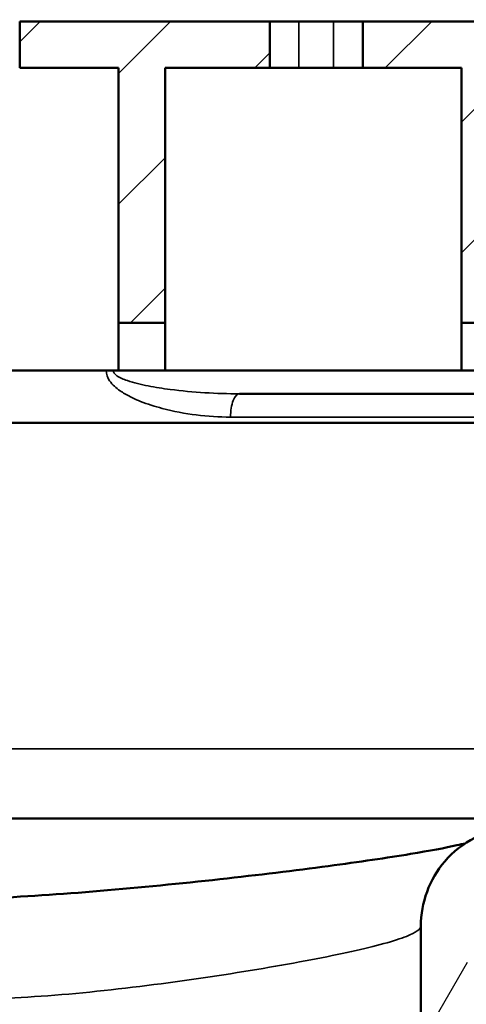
# Model space of a CAD drawing. Header units: millimetres. Extents: x 0 to 2103, y 0 to 1485.
# Tile 62 of 65: x 1682 to 1721, y 1072 to 1157. Entities that reach past the tile are written whole.
import ezdxf

# ---------------------------------------------------------------- set-up
doc = ezdxf.new("R2010")
doc.units = ezdxf.units.MM
doc.header["$LTSCALE"] = 2.5
for name, color, linetype, lineweight in [('AM_0', 7, 'Continuous', 50), ('AM_4', 7, 'Continuous', 35), ('AM_5', 7, 'Continuous', 35), ('AM_8', 7, 'Continuous', 25)]:
    doc.layers.add(name, color=color, linetype=linetype, lineweight=lineweight)
doc.styles.add('7 mm', font='arial.ttf')
doc.dimstyles.new('Schriftgröße 7', dxfattribs={"dimscale": 2.5, "dimtxt": 7, "dimasz": 2.5, "dimexe": 1.5, "dimexo": 1, "dimgap": 0.7000000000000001, "dimtad": 1, "dimrnd": 1e-08, "dimtxsty": '7 mm', "dimcen": 0.09, "dimdle": 10, "dimclrd": 256, "dimclre": 256, "dimclrt": 7, "dimadec": 1, "dimazin": 2, "dimtfac": 0.3571428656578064, "dimtdec": 3, "dimtmove": 0, "dimatfit": 3, "dimfxl": 1, "dimtolj": 1, "dimtzin": 0, "dimlwd": -1, "dimlwe": -1, "dimarcsym": 0})

# ---------------------------------------------------------------- blocks, each defined once
blk = doc.blocks.new('*D72')
at = {"layer": 'AM_5', "transparency": 16777216}
for p, q in [((1473.970534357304, 1126.138028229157), (1473.970534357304, 1192.388028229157)), ((1823.970534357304, 1126.138028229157), (1823.970534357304, 1192.388028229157)), ((1480.220534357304, 1188.638028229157), (1817.720534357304, 1188.638028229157))]:
    blk.add_line(p, q, dxfattribs=at)
for points in [[(1480.220534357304, 1189.679694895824), (1480.220534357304, 1187.596361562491), (1473.970534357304, 1188.638028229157)], [(1817.720534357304, 1189.679694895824), (1817.720534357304, 1187.596361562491), (1823.970534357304, 1188.638028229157)]]:
    blk.add_solid(points, dxfattribs=at)
at = {"layer": 'Defpoints', "color": 0, "transparency": 16777216}
for p in [(1823.970534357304, 1188.638028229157), (1473.970534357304, 1123.638028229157), (1823.970534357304, 1123.638028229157)]:
    blk.add_point(p, dxfattribs=at)
at = {"layer": 'AM_5', "color": 7, "transparency": 16777216, "insert": (1619.490835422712, 1199.329024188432), "char_height": 17.5, "attachment_point": 4, "style": '7 mm'}
blk.add_mtext('\\A1;\\fAIGDT|b0|i0;\\H17.5000;o\\fArial|b0|i0;\\H17.5000;350', dxfattribs=at)

msp = doc.modelspace()

# ---------------------------------------------------------------- hatches: boundary and pattern name
at = {"layer": 'AM_8'}
h = msp.add_hatch(dxfattribs=at)
h.set_pattern_fill('ANSI31', color=256, scale=63.5, angle=75.00017538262, style=0)
h.set_pattern_definition([(120.00017538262, (0, 0), (-6.874064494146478, -3.968771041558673), [])])
edge = h.paths.add_edge_path()
edge.add_ellipse((1484.970534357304, 1123.638028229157), major_axis=(-5.4999999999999, -9.526279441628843), ratio=1, start_angle=209.9999999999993, end_angle=360)
edge.add_line((1479.470534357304, 1114.111748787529), (1511.470534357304, 1095.63654017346))
edge.add_ellipse((1508.970534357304, 1091.306413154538), major_axis=(5, 2.131628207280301e-13), ratio=1, start_angle=0, end_angle=60.00000000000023, ccw=False)
edge.add_line((1513.970534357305, 1091.306413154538), (1513.970534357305, 1073.298282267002))
edge.add_ellipse((1518.970534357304, 1073.298282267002), major_axis=(-2.499999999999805, -4.330127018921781), ratio=1, start_angle=299.9999999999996, end_angle=360)
edge.add_line((1516.470534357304, 1068.96815524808), (1521.470534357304, 1066.081403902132))
edge.add_ellipse((1518.970534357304, 1061.75127688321), major_axis=(4.99999999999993, -3.552713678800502e-14), ratio=1, start_angle=0, end_angle=60.000000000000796, ccw=False)
edge.add_line((1523.970534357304, 1061.75127688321), (1523.970534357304, 914.6380282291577))
edge.add_line((1523.970534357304, 914.6380282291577), (1523.970534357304, 908.6380282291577))
edge.add_line((1523.970534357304, 908.6380282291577), (1523.970534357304, 906.6380282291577))
edge.add_line((1523.970534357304, 906.6380282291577), (1525.970534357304, 906.6380282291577))
edge.add_line((1525.970534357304, 906.6380282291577), (1529.970534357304, 906.6380282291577))
edge.add_line((1529.970534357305, 906.6380282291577), (1529.970534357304, 1061.75127688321))
edge.add_ellipse((1518.970534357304, 1061.75127688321), major_axis=(5.500000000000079, 9.52627944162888), ratio=1, start_angle=300.0000000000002, end_angle=360)
edge.add_line((1524.470534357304, 1071.277556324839), (1519.970534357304, 1073.875632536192))
edge.add_line((1519.970534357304, 1073.875632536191), (1519.970534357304, 1091.306413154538))
edge.add_ellipse((1508.970534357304, 1091.306413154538), major_axis=(5.499999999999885, 9.526279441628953), ratio=1, start_angle=300.0000000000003, end_angle=360)
edge.add_line((1514.470534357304, 1100.832692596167), (1482.470534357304, 1119.307901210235))
edge.add_ellipse((1484.970534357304, 1123.638028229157), major_axis=(-1.368455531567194e-47, 4.999999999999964), ratio=1, start_angle=0, end_angle=150.0000000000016, ccw=False)
edge.add_line((1484.970534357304, 1128.638028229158), (1491.262566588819, 1128.638028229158))
edge.add_ellipse((1491.262566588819, 1137.638028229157), major_axis=(8.457233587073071, -3.078181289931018), ratio=1, start_angle=289.9999999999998, end_angle=360)
edge.add_line((1499.719800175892, 1134.559846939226), (1500.470549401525, 1136.622513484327))
edge.add_ellipse((1508.470534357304, 1136.638028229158), major_axis=(5.329070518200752e-14, -7.999999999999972), ratio=1, start_angle=270.111116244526, end_angle=360.0000000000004)
edge.add_line((1508.470534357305, 1128.638028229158), (1515.470534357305, 1128.638028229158))
edge.add_line((1515.470534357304, 1128.638028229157), (1515.470534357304, 1126.638028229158))
edge.add_ellipse((1523.470534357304, 1126.638028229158), major_axis=(8.881784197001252e-14, -7.999999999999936), ratio=1, start_angle=269.9999999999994, end_angle=360)
edge.add_line((1523.470534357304, 1118.638028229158), (1525.503939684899, 1118.638028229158))
edge.add_line((1525.503939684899, 1118.638028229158), (1525.503939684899, 1109.638028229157))
edge.add_spline(control_points=[(1525.503939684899, 1109.638028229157), (1525.503939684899, 1109.164930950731), (1525.554773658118, 1108.648964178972), (1525.771785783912, 1107.641594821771), (1525.937815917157, 1107.150160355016), (1526.335535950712, 1106.25654400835), (1526.609563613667, 1105.775798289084), (1527.256475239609, 1104.885260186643), (1527.629052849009, 1104.475245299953), (1528.402561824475, 1103.759448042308), (1528.88060666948, 1103.394200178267), (1529.901993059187, 1102.768992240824), (1530.445122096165, 1102.508685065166), (1531.511868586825, 1102.100111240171), (1532.137720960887, 1101.921603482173), (1533.412671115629, 1101.690677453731), (1534.061727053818, 1101.638028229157), (1534.655181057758, 1101.638028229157)], knot_values=[-1.272264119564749, -1.272264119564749, -1.272264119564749, -1.272264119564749, -1.130334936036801, -1.130334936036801, -0.9884057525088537, -0.9884057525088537, -0.8368969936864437, -0.8368969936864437, -0.6853882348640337, -0.6853882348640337, -0.520730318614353, -0.520730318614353, -0.3560724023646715, -0.3560724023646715, -0.1780362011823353, -0.1780362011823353, 0, 0, 0, 0], degree=3, periodic=0)
edge.add_line((1534.655181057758, 1101.638028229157), (1535.811354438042, 1101.638028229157))
edge.add_line((1535.811354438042, 1101.638028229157), (1535.811354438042, 1094.138028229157))
edge.add_spline(control_points=[(1535.811354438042, 1094.138028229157), (1535.811354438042, 1093.201418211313), (1535.913077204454, 1092.180133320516), (1536.346885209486, 1090.187079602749), (1536.678653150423, 1089.215241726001), (1537.477058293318, 1087.439063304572), (1538.030582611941, 1086.480010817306), (1539.336383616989, 1084.706207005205), (1540.087963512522, 1083.89094283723), (1541.664070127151, 1082.452340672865), (1542.648592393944, 1081.713518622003), (1544.749727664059, 1080.452193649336), (1545.865788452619, 1079.928771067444), (1547.125524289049, 1079.45539887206), (1547.338524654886, 1079.379210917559), (1547.555545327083, 1079.305631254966)], knot_values=[-1.909097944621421, -1.909097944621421, -1.909097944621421, -1.909097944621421, -1.628114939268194, -1.628114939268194, -1.34713193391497, -1.34713193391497, -1.043903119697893, -1.043903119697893, -0.7406743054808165, -0.7406743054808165, -0.403721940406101, -0.403721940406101, -0.0667695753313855, -0.0667695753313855, 0, 0, 0, 0], degree=3, periodic=0)
edge.add_line((1547.555545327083, 1079.305631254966), (1547.555545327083, 1078.138028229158))
edge.add_line((1547.555545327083, 1078.138028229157), (1554.795166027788, 1078.138028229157))
edge.add_line((1554.795166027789, 1078.138028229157), (1554.795166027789, 1084.138028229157))
edge.add_spline(control_points=[(1554.795166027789, 1084.138028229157), (1554.001389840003, 1084.138028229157), (1553.132784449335, 1084.20533317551), (1551.424984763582, 1084.503706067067), (1550.585870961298, 1084.735234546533), (1549.1770441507, 1085.260836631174), (1548.470583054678, 1085.589488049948), (1547.139264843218, 1086.381526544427), (1546.514764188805, 1086.845512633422), (1545.517015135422, 1087.747194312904), (1545.041996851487, 1088.256665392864), (1544.215655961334, 1089.366284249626), (1543.86483136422, 1089.966802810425), (1543.361052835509, 1091.075645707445), (1543.152308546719, 1091.679807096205), (1542.879156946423, 1092.919470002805), (1542.814988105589, 1093.55502405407), (1542.814988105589, 1094.138028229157)], knot_values=[0, 0, 0, 0, 0.2381328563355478, 0.2381328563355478, 0.4762657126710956, 0.4762657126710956, 0.6892365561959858, 0.6892365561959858, 0.9022073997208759, 0.9022073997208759, 1.092681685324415, 1.092681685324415, 1.283155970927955, 1.283155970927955, 1.458057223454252, 1.458057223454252, 1.632958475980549, 1.632958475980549, 1.632958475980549, 1.632958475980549], degree=3, periodic=0)
edge.add_line((1542.814988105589, 1094.138028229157), (1542.814988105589, 1105.638028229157))
edge.add_spline(control_points=[(1542.814988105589, 1105.638028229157), (1542.814988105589, 1105.872221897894), (1542.753460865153, 1106.146436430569), (1542.550734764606, 1106.591689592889), (1542.366258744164, 1106.835888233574), (1541.968621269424, 1107.196096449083), (1541.677910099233, 1107.368112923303), (1541.130089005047, 1107.574468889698), (1540.770983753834, 1107.638028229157), (1540.467078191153, 1107.638028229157)], knot_values=[0.3214790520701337, 0.3214790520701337, 0.3214790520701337, 0.3214790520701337, 0.3917371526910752, 0.3917371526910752, 0.4682487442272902, 0.4682487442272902, 0.5526964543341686, 0.5526964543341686, 0.6438681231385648, 0.6438681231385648, 0.6438681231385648, 0.6438681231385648], degree=3, periodic=0)
edge.add_line((1540.467078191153, 1107.638028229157), (1534.655181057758, 1107.638028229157))
edge.add_spline(control_points=[(1534.655181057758, 1107.638028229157), (1534.357395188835, 1107.638028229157), (1534.00561416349, 1107.700830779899), (1533.468865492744, 1107.9054223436), (1533.184317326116, 1108.076388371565), (1532.793916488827, 1108.435049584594), (1532.612676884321, 1108.679378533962), (1532.412334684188, 1109.125824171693), (1532.351496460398, 1109.402200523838), (1532.351496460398, 1109.638028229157)], knot_values=[0, 0, 0, 0, 0.08933576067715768, 0.08933576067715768, 0.1723256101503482, 0.1723256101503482, 0.2483784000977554, 0.2483784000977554, 0.3191267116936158, 0.3191267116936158, 0.3191267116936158, 0.3191267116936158], degree=3, periodic=0)
edge.add_line((1532.351496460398, 1109.638028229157), (1532.351496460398, 1122.638028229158))
edge.add_spline(control_points=[(1532.351496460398, 1122.638028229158), (1532.351496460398, 1122.874087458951), (1532.29053206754, 1123.150720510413), (1532.089926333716, 1123.597562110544), (1531.908535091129, 1123.842133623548), (1531.5185528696, 1124.200678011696), (1531.234861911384, 1124.371614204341), (1530.701685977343, 1124.575341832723), (1530.353567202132, 1124.638028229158), (1530.058802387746, 1124.638028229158)], knot_values=[0.3174880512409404, 0.3174880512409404, 0.3174880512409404, 0.3174880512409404, 0.38830582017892, 0.38830582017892, 0.4644298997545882, 0.4644298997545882, 0.5472322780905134, 0.5472322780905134, 0.6356617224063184, 0.6356617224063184, 0.6356617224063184, 0.6356617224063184], degree=3, periodic=0)
edge.add_line((1530.058802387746, 1124.638028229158), (1523.470534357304, 1124.638028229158))
edge.add_ellipse((1523.470534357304, 1126.638028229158), major_axis=(-1.999999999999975, 1.09476442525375e-47), ratio=1, start_angle=0, end_angle=90.00000000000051, ccw=False)
edge.add_line((1521.470534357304, 1126.638028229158), (1521.470534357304, 1132.638028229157))
edge.add_ellipse((1519.470534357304, 1132.638028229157), major_axis=(-1.776356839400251e-14, 1.999999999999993), ratio=1, start_angle=269.9999999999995, end_angle=360)
edge.add_line((1519.470534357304, 1134.638028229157), (1510.97053435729, 1134.638028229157))
edge.add_line((1510.97053435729, 1134.638028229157), (1508.470534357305, 1134.638028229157))
edge.add_ellipse((1508.470534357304, 1136.638028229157), major_axis=(-1.499999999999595, -1.322875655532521), ratio=1, start_angle=0, end_angle=48.590377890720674, ccw=False)
edge.add_ellipse((1508.470534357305, 1136.638028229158), major_axis=(-2.000000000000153, 1.094764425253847e-47), ratio=1, start_angle=0, end_angle=41.40962210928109, ccw=False)
edge.add_line((1506.470534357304, 1136.638028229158), (1506.470534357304, 1156.638028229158))
edge.add_line((1506.470534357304, 1156.638028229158), (1501.370534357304, 1156.638028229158))
edge.add_line((1501.370534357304, 1156.638028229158), (1494.081644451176, 1136.611967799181))
edge.add_ellipse((1491.262566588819, 1137.638028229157), major_axis=(1.776356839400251e-14, -3.000000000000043), ratio=1, start_angle=0, end_angle=69.99999999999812, ccw=False)
edge.add_line((1491.262566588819, 1134.638028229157), (1484.970534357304, 1134.638028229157))
edge = h.paths.add_edge_path()
edge.add_ellipse((1778.970534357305, 1073.298282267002), major_axis=(4.999999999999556, 3.552713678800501e-14), ratio=1, start_angle=300.0000000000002, end_angle=360)
edge.add_line((1783.970534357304, 1073.298282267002), (1783.970534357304, 1091.306413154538))
edge.add_ellipse((1788.970534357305, 1091.306413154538), major_axis=(-2.49999999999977, 4.330127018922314), ratio=1, start_angle=0, end_angle=60.000000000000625, ccw=False)
edge.add_line((1786.470534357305, 1095.63654017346), (1818.470534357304, 1114.111748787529))
edge.add_ellipse((1812.970534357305, 1123.638028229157), major_axis=(-3.552713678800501e-14, 11.00000000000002), ratio=1, start_angle=209.9999999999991, end_angle=360)
edge.add_line((1812.970534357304, 1134.638028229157), (1806.67850212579, 1134.638028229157))
edge.add_ellipse((1806.67850212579, 1137.638028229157), major_axis=(-2.819077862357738, -1.026060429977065), ratio=1, start_angle=0, end_angle=69.99999999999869, ccw=False)
edge.add_line((1803.859424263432, 1136.611967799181), (1796.570534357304, 1156.638028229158))
edge.add_line((1796.570534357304, 1156.638028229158), (1791.470534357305, 1156.638028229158))
edge.add_line((1791.470534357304, 1156.638028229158), (1791.470534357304, 1136.638028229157))
edge.add_ellipse((1789.470534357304, 1136.638028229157), major_axis=(1.50000000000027, -1.322875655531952), ratio=1, start_angle=0, end_angle=41.4096221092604, ccw=False)
edge.add_ellipse((1789.470534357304, 1136.638028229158), major_axis=(-3.552713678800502e-14, -1.999999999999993), ratio=1, start_angle=0, end_angle=48.59037789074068, ccw=False)
edge.add_line((1789.470534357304, 1134.638028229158), (1786.970534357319, 1134.638028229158))
edge.add_line((1786.970534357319, 1134.638028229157), (1778.470534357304, 1134.638028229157))
edge.add_ellipse((1778.470534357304, 1132.638028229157), major_axis=(-1.999999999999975, 1.09476442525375e-47), ratio=1, start_angle=269.9999999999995, end_angle=360)
edge.add_line((1776.470534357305, 1132.638028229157), (1776.470534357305, 1126.638028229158))
edge.add_ellipse((1774.470534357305, 1126.638028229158), major_axis=(-1.776356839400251e-14, -1.999999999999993), ratio=1, start_angle=0, end_angle=90.00000000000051, ccw=False)
edge.add_line((1774.470534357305, 1124.638028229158), (1767.882266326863, 1124.638028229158))
edge.add_spline(control_points=[(1767.882266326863, 1124.638028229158), (1767.587501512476, 1124.638028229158), (1767.239382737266, 1124.575341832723), (1766.706206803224, 1124.371614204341), (1766.422515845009, 1124.200678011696), (1766.03253362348, 1123.842133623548), (1765.851142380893, 1123.597562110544), (1765.650536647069, 1123.150720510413), (1765.58957225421, 1122.874087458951), (1765.58957225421, 1122.638028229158)], knot_values=[-0.6356617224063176, -0.6356617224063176, -0.6356617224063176, -0.6356617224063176, -0.5472322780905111, -0.5472322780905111, -0.4644298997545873, -0.4644298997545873, -0.388305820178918, -0.388305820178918, -0.3174880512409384, -0.3174880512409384, -0.3174880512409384, -0.3174880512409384], degree=3, periodic=0)
edge.add_line((1765.58957225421, 1122.638028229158), (1765.58957225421, 1109.638028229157))
edge.add_spline(control_points=[(1765.58957225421, 1109.638028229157), (1765.58957225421, 1109.402200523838), (1765.528734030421, 1109.125824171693), (1765.328391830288, 1108.679378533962), (1765.147152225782, 1108.435049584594), (1764.756751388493, 1108.076388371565), (1764.472203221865, 1107.9054223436), (1763.935454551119, 1107.700830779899), (1763.583673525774, 1107.638028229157), (1763.28588765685, 1107.638028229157)], knot_values=[-0.3191267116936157, -0.3191267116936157, -0.3191267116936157, -0.3191267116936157, -0.2483784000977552, -0.2483784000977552, -0.172325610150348, -0.172325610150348, -0.08933576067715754, -0.08933576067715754, 0, 0, 0, 0], degree=3, periodic=0)
edge.add_line((1763.28588765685, 1107.638028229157), (1757.473990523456, 1107.638028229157))
edge.add_spline(control_points=[(1757.473990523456, 1107.638028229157), (1757.170084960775, 1107.638028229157), (1756.810979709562, 1107.574468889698), (1756.263158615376, 1107.368112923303), (1755.972447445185, 1107.196096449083), (1755.574809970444, 1106.835888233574), (1755.390333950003, 1106.591689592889), (1755.187607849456, 1106.146436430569), (1755.126080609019, 1105.872221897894), (1755.126080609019, 1105.638028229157)], knot_values=[-0.6438681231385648, -0.6438681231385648, -0.6438681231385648, -0.6438681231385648, -0.5526964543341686, -0.5526964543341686, -0.4682487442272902, -0.4682487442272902, -0.3917371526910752, -0.3917371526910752, -0.3214790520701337, -0.3214790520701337, -0.3214790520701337, -0.3214790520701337], degree=3, periodic=0)
edge.add_line((1755.126080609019, 1105.638028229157), (1755.126080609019, 1094.138028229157))
edge.add_spline(control_points=[(1755.126080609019, 1094.138028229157), (1755.126080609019, 1093.55502405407), (1755.061911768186, 1092.919470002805), (1754.788760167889, 1091.679807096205), (1754.5800158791, 1091.075645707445), (1754.076237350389, 1089.966802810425), (1753.725412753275, 1089.366284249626), (1752.899071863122, 1088.256665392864), (1752.424053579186, 1087.747194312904), (1751.426304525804, 1086.845512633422), (1750.801803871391, 1086.381526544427), (1749.470485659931, 1085.589488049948), (1748.764024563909, 1085.260836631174), (1747.35519775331, 1084.735234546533), (1746.516083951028, 1084.503706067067), (1744.808284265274, 1084.20533317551), (1743.939678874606, 1084.138028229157), (1743.14590268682, 1084.138028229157)], knot_values=[-1.63295847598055, -1.63295847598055, -1.63295847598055, -1.63295847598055, -1.458057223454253, -1.458057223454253, -1.283155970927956, -1.283155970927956, -1.092681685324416, -1.092681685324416, -0.9022073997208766, -0.9022073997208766, -0.6892365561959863, -0.6892365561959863, -0.4762657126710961, -0.4762657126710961, -0.2381328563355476, -0.2381328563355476, 0, 0, 0, 0], degree=3, periodic=0)
edge.add_line((1743.14590268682, 1084.138028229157), (1743.14590268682, 1078.138028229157))
edge.add_line((1743.14590268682, 1078.138028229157), (1750.385523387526, 1078.138028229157))
edge.add_line((1750.385523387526, 1078.138028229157), (1750.385523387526, 1079.305631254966))
edge.add_spline(control_points=[(1750.385523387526, 1079.305631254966), (1750.602544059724, 1079.379210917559), (1750.815544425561, 1079.45539887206), (1752.07528026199, 1079.928771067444), (1753.19134105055, 1080.452193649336), (1755.292476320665, 1081.713518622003), (1756.276998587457, 1082.452340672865), (1757.853105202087, 1083.89094283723), (1758.60468509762, 1084.706207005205), (1759.910486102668, 1086.480010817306), (1760.464010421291, 1087.439063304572), (1761.262415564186, 1089.215241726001), (1761.594183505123, 1090.187079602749), (1762.027991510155, 1092.180133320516), (1762.129714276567, 1093.201418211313), (1762.129714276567, 1094.138028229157)], knot_values=[0, 0, 0, 0, 0.06676957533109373, 0.06676957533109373, 0.403721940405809, 0.403721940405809, 0.7406743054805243, 0.7406743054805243, 1.043903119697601, 1.043903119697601, 1.347131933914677, 1.347131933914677, 1.628114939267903, 1.628114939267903, 1.909097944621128, 1.909097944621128, 1.909097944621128, 1.909097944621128], degree=3, periodic=0)
edge.add_line((1762.129714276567, 1094.138028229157), (1762.129714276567, 1101.638028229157))
edge.add_line((1762.129714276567, 1101.638028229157), (1763.28588765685, 1101.638028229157))
edge.add_spline(control_points=[(1763.28588765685, 1101.638028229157), (1763.879341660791, 1101.638028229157), (1764.528397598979, 1101.690677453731), (1765.803347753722, 1101.921603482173), (1766.429200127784, 1102.100111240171), (1767.495946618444, 1102.508685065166), (1768.039075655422, 1102.768992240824), (1769.060462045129, 1103.394200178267), (1769.538506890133, 1103.759448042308), (1770.3120158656, 1104.475245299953), (1770.684593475, 1104.885260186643), (1771.331505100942, 1105.775798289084), (1771.605532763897, 1106.25654400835), (1772.003252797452, 1107.150160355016), (1772.169282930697, 1107.641594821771), (1772.38629505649, 1108.648964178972), (1772.43712902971, 1109.164930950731), (1772.43712902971, 1109.638028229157)], knot_values=[0, 0, 0, 0, 0.1780362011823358, 0.1780362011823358, 0.3560724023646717, 0.3560724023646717, 0.5207303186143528, 0.5207303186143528, 0.685388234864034, 0.685388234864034, 0.836896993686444, 0.836896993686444, 0.9884057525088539, 0.9884057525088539, 1.130334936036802, 1.130334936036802, 1.272264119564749, 1.272264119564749, 1.272264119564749, 1.272264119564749], degree=3, periodic=0)
edge.add_line((1772.43712902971, 1109.638028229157), (1772.43712902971, 1118.638028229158))
edge.add_line((1772.43712902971, 1118.638028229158), (1774.470534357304, 1118.638028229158))
edge.add_ellipse((1774.470534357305, 1126.638028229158), major_axis=(7.999999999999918, 3.552713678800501e-14), ratio=1, start_angle=269.9999999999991, end_angle=360)
edge.add_line((1782.470534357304, 1126.638028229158), (1782.470534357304, 1128.638028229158))
edge.add_line((1782.470534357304, 1128.638028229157), (1789.470534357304, 1128.638028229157))
edge.add_ellipse((1789.470534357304, 1136.638028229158), major_axis=(7.999984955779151, -0.01551474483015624), ratio=1, start_angle=270.1111162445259, end_angle=360)
edge.add_line((1797.470519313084, 1136.622513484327), (1798.221268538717, 1134.559846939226))
edge.add_ellipse((1806.67850212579, 1137.638028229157), major_axis=(7.105427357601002e-14, -8.999999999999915), ratio=1, start_angle=289.9999999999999, end_angle=360)
edge.add_line((1806.67850212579, 1128.638028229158), (1812.970534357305, 1128.638028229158))
edge.add_ellipse((1812.970534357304, 1123.638028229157), major_axis=(2.499999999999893, -4.330127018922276), ratio=1, start_angle=0, end_angle=150.0000000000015, ccw=False)
edge.add_line((1815.470534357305, 1119.307901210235), (1783.470534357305, 1100.832692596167))
edge.add_ellipse((1788.970534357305, 1091.306413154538), major_axis=(-11.00000000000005, 2.131628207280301e-13), ratio=1, start_angle=300.0000000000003, end_angle=360)
edge.add_line((1777.970534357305, 1091.306413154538), (1777.970534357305, 1073.875632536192))
edge.add_line((1777.970534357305, 1073.875632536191), (1773.470534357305, 1071.277556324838))
edge.add_ellipse((1778.970534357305, 1061.75127688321), major_axis=(-11.00000000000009, 3.552713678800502e-14), ratio=1, start_angle=300.0000000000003, end_angle=360)
edge.add_line((1767.970534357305, 1061.75127688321), (1767.970534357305, 906.6380282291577))
edge.add_line((1767.970534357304, 906.6380282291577), (1771.735866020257, 906.6380282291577))
edge.add_line((1771.735866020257, 906.6380282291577), (1773.970534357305, 906.6380282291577))
edge.add_line((1773.970534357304, 906.6380282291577), (1773.970534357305, 1061.75127688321))
edge.add_ellipse((1778.970534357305, 1061.75127688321), major_axis=(-2.499999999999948, 4.330127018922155), ratio=1, start_angle=0, end_angle=60.000000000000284, ccw=False)
edge.add_line((1776.470534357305, 1066.081403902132), (1781.470534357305, 1068.96815524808))
h = msp.add_hatch(dxfattribs=at)
h.set_pattern_fill('ANSI31', color=256, scale=63.5, style=0)
h.set_pattern_definition([(45, (0, 0), (-5.612660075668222, 5.612660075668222), [])])
edge = h.paths.add_edge_path()
edge.add_line((1510.97053435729, 1152.638028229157), (1510.97053435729, 1134.638028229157))
edge.add_line((1510.97053435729, 1134.638028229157), (1508.470534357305, 1134.638028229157))
edge.add_line((1508.470534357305, 1134.638028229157), (1506.970534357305, 1134.638028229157))
edge.add_line((1506.970534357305, 1134.638028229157), (1506.970534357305, 1135.315152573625))
edge.add_line((1506.970534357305, 1135.315152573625), (1506.970534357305, 1154.638028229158))
edge.add_ellipse((1508.970534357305, 1154.638028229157), major_axis=(-1.999999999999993, -1.332267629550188e-14), ratio=1, start_angle=269.9999999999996, end_angle=359.9999999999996, ccw=False)
edge.add_line((1508.970534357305, 1156.638028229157), (1526.970534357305, 1156.638028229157))
edge.add_line((1526.970534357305, 1156.638028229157), (1526.970534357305, 1152.638028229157))
edge.add_line((1526.970534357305, 1152.638028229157), (1510.97053435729, 1152.638028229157))
h.paths.add_polyline_path([(1632.47053435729, 1130.734028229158), (1632.47053435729, 1152.638028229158), (1623.470534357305, 1152.638028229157), (1623.470534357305, 1156.638028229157), (1644.970534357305, 1156.638028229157), (1644.970534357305, 1152.638028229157), (1636.47053435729, 1152.638028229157), (1636.47053435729, 1130.734028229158)])
h.paths.add_polyline_path([(1606.97053435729, 1152.638028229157), (1606.97053435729, 1130.734028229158), (1602.97053435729, 1130.734028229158), (1602.97053435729, 1152.638028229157), (1593.970534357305, 1152.638028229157), (1593.970534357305, 1156.638028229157), (1615.470534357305, 1156.638028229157), (1615.470534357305, 1152.638028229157)])
h.paths.add_polyline_path([(1573.47053435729, 1130.734028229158), (1573.47053435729, 1152.638028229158), (1564.470534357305, 1152.638028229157), (1564.470534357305, 1156.638028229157), (1585.970534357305, 1156.638028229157), (1585.970534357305, 1152.638028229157), (1577.47053435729, 1152.638028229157), (1577.47053435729, 1130.734028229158)])
h.paths.add_polyline_path([(1547.97053435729, 1152.638028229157), (1547.97053435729, 1130.734028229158), (1543.97053435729, 1130.734028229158), (1543.97053435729, 1152.638028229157), (1534.970534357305, 1152.638028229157), (1534.970534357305, 1156.638028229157), (1556.470534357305, 1156.638028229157), (1556.470534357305, 1152.638028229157)])
h.paths.add_polyline_path([(1720.470534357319, 1130.734028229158), (1720.470534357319, 1152.638028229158), (1711.970534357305, 1152.638028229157), (1711.970534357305, 1156.638028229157), (1733.470534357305, 1156.638028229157), (1733.470534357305, 1152.638028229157), (1724.470534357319, 1152.638028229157), (1724.470534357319, 1130.734028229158)])
h.paths.add_polyline_path([(1690.970534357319, 1130.734028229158), (1690.970534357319, 1152.638028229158), (1682.470534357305, 1152.638028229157), (1682.470534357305, 1156.638028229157), (1703.970534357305, 1156.638028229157), (1703.970534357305, 1152.638028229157), (1694.970534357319, 1152.638028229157), (1694.970534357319, 1130.734028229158)])
h.paths.add_polyline_path([(1665.470534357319, 1152.638028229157), (1665.470534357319, 1130.734028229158), (1661.470534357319, 1130.734028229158), (1661.470534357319, 1152.638028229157), (1652.970534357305, 1152.638028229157), (1652.970534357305, 1156.638028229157), (1674.470534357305, 1156.638028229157), (1674.470534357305, 1152.638028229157)])
h.paths.add_polyline_path([(1753.970534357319, 1152.638028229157), (1753.970534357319, 1130.734028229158), (1749.970534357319, 1130.734028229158), (1749.970534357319, 1152.638028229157), (1741.470534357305, 1152.638028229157), (1741.470534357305, 1156.638028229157), (1762.970534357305, 1156.638028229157), (1762.970534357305, 1152.638028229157)])
edge = h.paths.add_edge_path()
edge.add_line((1786.970534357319, 1134.638028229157), (1786.970534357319, 1152.638028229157))
edge.add_line((1786.970534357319, 1152.638028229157), (1770.970534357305, 1152.638028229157))
edge.add_line((1770.970534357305, 1152.638028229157), (1770.970534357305, 1156.638028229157))
edge.add_line((1770.970534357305, 1156.638028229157), (1788.970534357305, 1156.638028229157))
edge.add_ellipse((1788.970534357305, 1154.638028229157), major_axis=(3.828876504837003e-32, 2.000000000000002), ratio=1, start_angle=270, end_angle=360, ccw=False)
edge.add_line((1790.970534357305, 1154.638028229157), (1790.970534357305, 1135.315152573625))
edge.add_line((1790.970534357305, 1135.315152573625), (1790.970534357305, 1134.638028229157))
edge.add_line((1790.970534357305, 1134.638028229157), (1789.470534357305, 1134.638028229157))
edge.add_line((1789.470534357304, 1134.638028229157), (1786.970534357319, 1134.638028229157))
h = msp.add_hatch(dxfattribs=at)
h.set_pattern_fill('ANSI31', color=256, scale=63.5, angle=14.999977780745, style=0)
h.set_pattern_definition([(59.99997778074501, (0, 0), (-6.87407510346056, 3.968752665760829), [])])
edge = h.paths.add_edge_path()
edge.add_ellipse((1648.970534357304, 989.1380282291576), major_axis=(72.00000000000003, 1.13998919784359e-14), ratio=1, start_angle=180, end_angle=360)
edge.add_line((1720.970534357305, 989.1380282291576), (1720.970534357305, 1078.425244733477))
edge.add_spline(control_points=[(1720.970534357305, 1078.425244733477), (1720.970534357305, 1079.080082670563), (1721.09838184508, 1079.728798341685), (1721.595192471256, 1080.939091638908), (1721.958964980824, 1081.489417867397), (1722.832757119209, 1082.373849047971), (1723.318205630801, 1082.716804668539), (1724.386004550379, 1083.217173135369), (1724.959753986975, 1083.370712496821), (1725.547040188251, 1083.420536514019)], knot_values=[-0.746292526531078, -0.746292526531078, -0.746292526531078, -0.746292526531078, -0.5498411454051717, -0.5498411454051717, -0.3537981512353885, -0.3537981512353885, -0.1768371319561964, -0.1768371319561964, 0, 0, 0, 0], degree=3, periodic=0)
edge.add_spline(control_points=[(1725.547040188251, 1083.420536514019), (1729.558820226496, 1083.760886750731), (1733.82482122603, 1084.138028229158)], knot_values=[0.003339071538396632, 0.003339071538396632, 0.003339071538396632, 0.5384657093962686, 0.5384657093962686, 0.5384657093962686], weights=[1.038595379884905, 1.02004440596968, 1.000247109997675], degree=2, periodic=0)
edge.add_line((1733.82482122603, 1084.138028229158), (1743.14590268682, 1084.138028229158))
edge.add_spline(control_points=[(1743.14590268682, 1084.138028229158), (1743.939678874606, 1084.138028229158), (1744.808284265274, 1084.205333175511), (1746.516083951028, 1084.503706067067), (1747.35519775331, 1084.735234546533), (1748.764024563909, 1085.260836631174), (1749.470485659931, 1085.589488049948), (1750.801803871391, 1086.381526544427), (1751.426304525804, 1086.845512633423), (1752.424053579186, 1087.747194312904), (1752.899071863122, 1088.256665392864), (1753.725412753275, 1089.366284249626), (1754.076237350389, 1089.966802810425), (1754.5800158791, 1091.075645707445), (1754.788760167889, 1091.679807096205), (1755.061911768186, 1092.919470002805), (1755.126080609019, 1093.55502405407), (1755.126080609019, 1094.138028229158)], knot_values=[0, 0, 0, 0, 0.2381328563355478, 0.2381328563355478, 0.4762657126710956, 0.4762657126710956, 0.6892365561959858, 0.6892365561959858, 0.9022073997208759, 0.9022073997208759, 1.092681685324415, 1.092681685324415, 1.283155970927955, 1.283155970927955, 1.458057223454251, 1.458057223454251, 1.632958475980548, 1.632958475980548, 1.632958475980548, 1.632958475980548], degree=3, periodic=0)
edge.add_line((1755.126080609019, 1094.138028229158), (1755.126080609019, 1105.638028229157))
edge.add_line((1755.126080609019, 1105.638028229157), (1755.126080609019, 1122.138028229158))
edge.add_line((1755.126080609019, 1122.138028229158), (1750.385523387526, 1122.138028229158))
edge.add_line((1750.385523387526, 1122.138028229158), (1750.385523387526, 1094.138028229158))
edge.add_spline(control_points=[(1750.385523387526, 1094.138028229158), (1750.385523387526, 1093.789306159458), (1750.346740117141, 1093.409226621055), (1750.181892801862, 1092.668168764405), (1750.055991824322, 1092.307154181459), (1749.751483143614, 1091.642398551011), (1749.538704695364, 1091.281555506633), (1749.038136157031, 1090.615274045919), (1748.750673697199, 1090.309589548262), (1748.146231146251, 1089.767420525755), (1747.767394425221, 1089.488032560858), (1746.960454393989, 1089.011117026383), (1746.53256831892, 1088.813221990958), (1745.681631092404, 1088.497407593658), (1745.176042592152, 1088.358299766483), (1744.147227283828, 1088.178729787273), (1743.624042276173, 1088.138028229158), (1743.14590268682, 1088.138028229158)], knot_values=[-0.9833000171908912, -0.9833000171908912, -0.9833000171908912, -0.9833000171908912, -0.8786833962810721, -0.8786833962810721, -0.7740667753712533, -0.7740667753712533, -0.659329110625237, -0.659329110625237, -0.5445914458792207, -0.5445914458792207, -0.4157375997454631, -0.4157375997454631, -0.2868837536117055, -0.2868837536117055, -0.1434418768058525, -0.1434418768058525, 0, 0, 0, 0], degree=3, periodic=0)
edge.add_line((1743.14590268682, 1088.138028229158), (1733.541746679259, 1088.138028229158))
edge.add_spline(control_points=[(1733.541746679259, 1088.138028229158), (1729.003024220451, 1087.73728258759), (1724.751334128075, 1087.378190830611)], knot_values=[16.37753239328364, 16.37753239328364, 16.37753239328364, 16.94880695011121, 16.94880695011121, 16.94880695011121], weights=[1.000304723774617, 1.021396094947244, 1.041065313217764], degree=2, periodic=0)
edge.add_spline(control_points=[(1724.751334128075, 1087.378190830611), (1723.651121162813, 1087.285268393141), (1722.579765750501, 1086.978341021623), (1720.613874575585, 1085.970476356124), (1719.738677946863, 1085.279079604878), (1718.363852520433, 1083.672760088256), (1717.849264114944, 1082.795327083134), (1717.149609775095, 1080.900126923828), (1716.970534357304, 1079.896870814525), (1716.970534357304, 1078.885911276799)], knot_values=[-1.268751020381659, -1.268751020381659, -1.268751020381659, -1.268751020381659, -0.9375120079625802, -0.9375120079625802, -0.60600679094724, -0.60600679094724, -0.3032554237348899, -0.3032554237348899, 0, 0, 0, 0], degree=3, periodic=0)
edge.add_line((1716.970534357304, 1078.885911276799), (1716.970534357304, 989.1380282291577))
edge.add_ellipse((1648.970534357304, 989.1380282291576), major_axis=(-68.00000000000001, 6.997003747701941e-15), ratio=1, start_angle=0, end_angle=180, ccw=False)
edge.add_line((1580.970534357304, 989.1380282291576), (1580.970534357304, 1032.138028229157))
edge.add_line((1580.970534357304, 1032.138028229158), (1576.970534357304, 1032.138028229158))
edge.add_line((1576.970534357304, 1032.138028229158), (1576.970534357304, 994.1380282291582))
edge.add_line((1576.970534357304, 994.1380282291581), (1576.970534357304, 992.1380282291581))
edge.add_line((1576.970534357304, 992.1380282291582), (1576.970534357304, 989.1380282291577))
edge = h.paths.add_edge_path()
edge.add_line((1630.970534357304, 1032.138028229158), (1634.970534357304, 1032.138028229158))
edge.add_line((1634.970534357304, 1032.138028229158), (1634.970534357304, 994.1380282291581))
edge.add_line((1634.970534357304, 994.138028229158), (1634.970534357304, 992.138028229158))
edge.add_line((1634.970534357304, 992.138028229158), (1634.970534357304, 989.1380282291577))
edge.add_ellipse((1648.970534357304, 989.1380282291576), major_axis=(-14.00000000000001, -1.998021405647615e-14), ratio=1, start_angle=0, end_angle=179.9999999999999)
edge.add_line((1662.970534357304, 989.1380282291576), (1662.970534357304, 1077.138028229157))
edge.add_line((1662.970534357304, 1077.138028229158), (1662.245843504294, 1077.138028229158))
edge.add_spline(control_points=[(1662.245843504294, 1077.138028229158), (1662.016821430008, 1077.518208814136), (1661.738077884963, 1077.86721038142), (1660.947494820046, 1078.623527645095), (1660.396370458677, 1078.976346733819), (1659.190376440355, 1079.450299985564), (1658.547648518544, 1079.567101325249), (1657.900389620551, 1079.557381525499)], knot_values=[-0.5223880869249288, -0.5223880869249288, -0.5223880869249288, -0.5223880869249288, -0.3887241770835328, -0.3887241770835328, -0.1941995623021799, -0.1941995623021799, 0, 0, 0, 0], degree=3, periodic=0)
edge.add_spline(control_points=[(1657.900389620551, 1079.557381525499), (1622.023863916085, 1079.018628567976), (1564.116247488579, 1084.138028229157)], knot_values=[7.333144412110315, 7.333144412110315, 7.333144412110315, 17.00385731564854, 17.00385731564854, 17.00385731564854], weights=[1.308756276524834, 1.358020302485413, 1.000247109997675], degree=2, periodic=0)
edge.add_line((1564.116247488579, 1084.138028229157), (1554.795166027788, 1084.138028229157))
edge.add_spline(control_points=[(1554.795166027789, 1084.138028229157), (1554.001389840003, 1084.138028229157), (1553.132784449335, 1084.20533317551), (1551.424984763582, 1084.503706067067), (1550.585870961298, 1084.735234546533), (1549.1770441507, 1085.260836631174), (1548.470583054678, 1085.589488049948), (1547.139264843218, 1086.381526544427), (1546.514764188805, 1086.845512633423), (1545.517015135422, 1087.747194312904), (1545.041996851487, 1088.256665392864), (1544.215655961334, 1089.366284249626), (1543.86483136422, 1089.966802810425), (1543.361052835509, 1091.075645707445), (1543.152308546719, 1091.679807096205), (1542.879156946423, 1092.919470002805), (1542.814988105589, 1093.55502405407), (1542.814988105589, 1094.138028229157)], knot_values=[-1.63295847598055, -1.63295847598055, -1.63295847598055, -1.63295847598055, -1.394825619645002, -1.394825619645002, -1.156692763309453, -1.156692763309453, -0.9437219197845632, -0.9437219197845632, -0.730751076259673, -0.730751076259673, -0.5402767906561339, -0.5402767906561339, -0.3498025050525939, -0.3498025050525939, -0.174901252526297, -0.174901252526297, 0, 0, 0, 0], degree=3, periodic=0)
edge.add_line((1542.814988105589, 1094.138028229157), (1542.814988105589, 1105.638028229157))
edge.add_line((1542.814988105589, 1105.638028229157), (1542.814988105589, 1122.138028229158))
edge.add_line((1542.814988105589, 1122.138028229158), (1547.555545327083, 1122.138028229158))
edge.add_line((1547.555545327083, 1122.138028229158), (1547.555545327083, 1094.138028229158))
edge.add_spline(control_points=[(1547.555545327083, 1094.138028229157), (1547.555545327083, 1093.789306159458), (1547.594328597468, 1093.409226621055), (1547.759175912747, 1092.668168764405), (1547.885076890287, 1092.307154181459), (1548.189585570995, 1091.642398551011), (1548.402364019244, 1091.281555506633), (1548.902932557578, 1090.615274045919), (1549.19039501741, 1090.309589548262), (1549.794837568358, 1089.767420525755), (1550.173674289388, 1089.488032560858), (1550.98061432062, 1089.011117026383), (1551.408500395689, 1088.813221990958), (1552.259437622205, 1088.497407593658), (1552.765026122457, 1088.358299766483), (1553.793841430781, 1088.178729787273), (1554.317026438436, 1088.138028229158), (1554.795166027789, 1088.138028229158)], knot_values=[0, 0, 0, 0, 0.1046166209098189, 0.1046166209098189, 0.2092332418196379, 0.2092332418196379, 0.3239709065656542, 0.3239709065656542, 0.4387085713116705, 0.4387085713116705, 0.567562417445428, 0.567562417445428, 0.6964162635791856, 0.6964162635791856, 0.8398581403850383, 0.8398581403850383, 0.983300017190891, 0.983300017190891, 0.983300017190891, 0.983300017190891], degree=3, periodic=0)
edge.add_line((1554.795166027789, 1088.138028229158), (1564.39932203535, 1088.138028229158))
edge.add_spline(control_points=[(1564.39932203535, 1088.138028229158), (1622.343317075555, 1083.021874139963), (1658.350511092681, 1083.589317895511)], knot_values=[0.004125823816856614, 0.004125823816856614, 0.004125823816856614, 9.703827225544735, 9.703827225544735, 9.703827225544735], weights=[1.000304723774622, 1.358416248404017, 1.306537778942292], degree=2, periodic=0)
edge.add_spline(control_points=[(1658.350511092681, 1083.589317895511), (1659.212862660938, 1083.602907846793), (1660.072074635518, 1083.484477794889), (1661.72534173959, 1082.991287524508), (1662.509229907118, 1082.619460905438), (1664.142684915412, 1081.51267592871), (1664.930090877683, 1080.71539848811), (1666.161680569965, 1078.85520195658), (1666.590690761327, 1077.808033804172), (1666.915939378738, 1076.158397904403), (1666.970534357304, 1075.598848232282), (1666.970534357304, 1075.038075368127)], knot_values=[-1.355254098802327, -1.355254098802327, -1.355254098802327, -1.355254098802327, -1.096458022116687, -1.096458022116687, -0.8375610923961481, -0.8375610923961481, -0.5044191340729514, -0.5044191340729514, -0.1682318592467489, -0.1682318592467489, 0, 0, 0, 0], degree=3, periodic=0)
edge.add_line((1666.970534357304, 1075.038075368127), (1666.970534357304, 989.1380282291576))
edge.add_ellipse((1648.970534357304, 989.1380282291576), major_axis=(18, 2.849972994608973e-15), ratio=1, start_angle=180, end_angle=360, ccw=False)
edge.add_line((1630.970534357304, 989.1380282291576), (1630.970534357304, 1032.138028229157))

# ---------------------------------------------------------------- linework, layer by layer
at = {"layer": 'AM_0'}
for p, q in [((1682.470534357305, 1156.638028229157), (1703.970534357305, 1156.638028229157)), ((1682.470534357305, 1152.638028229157), (1682.470534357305, 1156.638028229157)), ((1703.970534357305, 1156.638028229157), (1703.970534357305, 1152.638028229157)), ((1703.970534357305, 1156.638028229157), (1706.470534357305, 1156.638028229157)), ((1706.470534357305, 1156.638028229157), (1709.470534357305, 1156.638028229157)), ((1709.470534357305, 1156.638028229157), (1711.970534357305, 1156.638028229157)), ((1711.970534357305, 1156.638028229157), (1733.470534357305, 1156.638028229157)), ((1711.970534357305, 1152.638028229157), (1711.970534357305, 1156.638028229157)), ((1690.970534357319, 1152.638028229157), (1682.470534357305, 1152.638028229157)), ((1690.970534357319, 1130.734028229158), (1690.970534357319, 1152.638028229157)), ((1694.970534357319, 1152.638028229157), (1694.970534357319, 1130.734028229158)), ((1703.970534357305, 1152.638028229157), (1694.970534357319, 1152.638028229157)), ((1706.470534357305, 1152.638028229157), (1703.970534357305, 1152.638028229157)), ((1709.470534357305, 1152.638028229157), (1706.470534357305, 1152.638028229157)), ((1711.970534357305, 1152.638028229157), (1709.470534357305, 1152.638028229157)), ((1720.470534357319, 1152.638028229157), (1711.970534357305, 1152.638028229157)), ((1720.470534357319, 1130.734028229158), (1720.470534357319, 1152.638028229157)), ((1694.970534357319, 1130.734028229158), (1690.970534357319, 1130.734028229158)), ((1690.970534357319, 1130.734028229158), (1690.970534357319, 1126.638028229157)), ((1694.970534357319, 1126.638028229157), (1694.970534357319, 1130.734028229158)), ((1724.470534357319, 1130.734028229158), (1720.470534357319, 1130.734028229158)), ((1720.470534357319, 1130.734028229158), (1720.470534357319, 1126.638028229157)), ((1690.970534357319, 1126.638028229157), (1665.470534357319, 1126.638028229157)), ((1694.970534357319, 1126.638028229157), (1690.970534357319, 1126.638028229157)), ((1720.470534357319, 1126.638028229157), (1694.970534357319, 1126.638028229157)), ((1724.470534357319, 1126.638028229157), (1720.470534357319, 1126.638028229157)), ((1767.882266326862, 1124.638028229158), (1701.37043893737, 1124.638028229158)), ((1547.555545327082, 1122.138028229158), (1750.385523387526, 1122.138028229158)), ((1564.399322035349, 1088.138028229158), (1733.541746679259, 1088.138028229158)), ((1716.970534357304, 989.1380282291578), (1716.970534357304, 1078.8859112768))]:
    msp.add_line(p, q, dxfattribs=at)
for points, knots in [([(1716.970534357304, 1078.8859112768), (1716.970534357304, 1079.896870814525), (1717.149609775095, 1080.900126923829), (1717.849264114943, 1082.795327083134), (1718.363852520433, 1083.672760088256), (1719.738677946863, 1085.279079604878), (1720.613874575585, 1085.970476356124), (1722.579765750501, 1086.978341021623), (1723.651121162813, 1087.285268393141), (1724.751334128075, 1087.378190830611)], [-1.268751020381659, -1.268751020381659, -1.268751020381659, -1.268751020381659, -0.9654955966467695, -0.9654955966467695, -0.6627442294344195, -0.6627442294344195, -0.3312390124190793, -0.3312390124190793, 0, 0, 0, 0]), ([(1720.786457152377, 1086.000521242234), (1720.576589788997, 1085.94903740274), (1720.331852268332, 1085.89190438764), (1719.071126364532, 1085.61599085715), (1717.707212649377, 1085.359522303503), (1714.08120502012, 1084.759833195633), (1711.677680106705, 1084.406699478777), (1706.149661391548, 1083.670103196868), (1702.98564598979, 1083.285216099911), (1696.328641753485, 1082.551811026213), (1692.832450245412, 1082.20378440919), (1686.010356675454, 1081.631259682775), (1682.684724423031, 1081.406021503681), (1676.653152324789, 1081.150144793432), (1673.924387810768, 1081.112143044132), (1669.239479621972, 1081.210268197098), (1667.252750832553, 1081.340569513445), (1664.898160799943, 1081.602795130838), (1664.200480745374, 1081.710345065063), (1663.676490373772, 1081.806196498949)], [13.96453995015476, 13.96453995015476, 13.96453995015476, 13.96453995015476, 14.12360409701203, 14.12360409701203, 14.70015592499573, 14.70015592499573, 15.40709342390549, 15.40709342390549, 16.16183499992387, 16.16183499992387, 16.92771628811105, 16.92771628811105, 17.6774017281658, 17.6774017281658, 18.38872433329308, 18.38872433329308, 19.07419058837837, 19.07419058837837, 19.43729831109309, 19.43729831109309, 19.43729831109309, 19.43729831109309])]:
    msp.add_open_spline(points, degree=3, knots=knots, dxfattribs=at)
at = {"layer": 'AM_4'}
for p, q in [((1706.470534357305, 1152.638028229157), (1706.470534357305, 1156.638028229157)), ((1709.470534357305, 1152.638028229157), (1709.470534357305, 1156.638028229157)), ((1700.59985210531, 1122.638028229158), (1765.58957225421, 1122.638028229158)), ((1750.385523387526, 1094.138028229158), (1547.555545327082, 1094.138028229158))]:
    msp.add_line(p, q, dxfattribs=at)
msp.add_ellipse((1701.37043893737, 1122.638028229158), major_axis=(-5.080840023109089e-31, 1.999999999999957), ratio=0.3852934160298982, start_param=7.10344622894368e-48, end_param=1.570796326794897, dxfattribs=at)
msp.add_open_spline([(1689.901767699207, 1126.638028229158), (1689.901767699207, 1126.322376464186), (1690.024061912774, 1126.017671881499), (1690.198558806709, 1125.762409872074)], degree=3, dxfattribs=at)
for points, knots in [([(1701.37043893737, 1124.638028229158), (1699.385647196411, 1124.638028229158), (1697.378771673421, 1124.75544154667), (1694.77456877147, 1125.093193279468), (1694.141893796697, 1125.191327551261), (1692.903646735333, 1125.433904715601), (1692.291733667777, 1125.576990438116), (1691.392834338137, 1125.885089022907), (1691.066672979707, 1126.020833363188), (1690.641349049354, 1126.322589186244), (1690.512681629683, 1126.477441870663), (1690.512681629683, 1126.638028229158)], [0, 0, 0, 0, 0.6452550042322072, 0.6452550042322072, 0.8552275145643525, 0.8552275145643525, 1.065200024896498, 1.065200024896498, 1.194158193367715, 1.194158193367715, 1.290510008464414, 1.290510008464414, 1.290510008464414, 1.290510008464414]), ([(1690.198558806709, 1125.762409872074), (1690.20161086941, 1125.757945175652), (1690.204673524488, 1125.753500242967), (1690.447612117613, 1125.403638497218), (1690.768976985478, 1125.132149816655), (1691.238317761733, 1124.805613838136), (1691.374467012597, 1124.719361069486), (1691.512660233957, 1124.638028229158)], [-1.195814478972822, -1.195814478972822, -1.195814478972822, -1.195814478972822, -1.194158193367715, -1.194158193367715, -1.065200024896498, -1.065200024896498, -1.01455162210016, -1.01455162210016, -1.01455162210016, -1.01455162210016]), ([(1691.512660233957, 1124.638028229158), (1691.947373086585, 1124.382180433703), (1692.404716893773, 1124.171268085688), (1693.477609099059, 1123.744626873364), (1694.100980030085, 1123.548358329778), (1696.666885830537, 1122.872854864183), (1698.644248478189, 1122.638028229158), (1700.59985210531, 1122.638028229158)], [-1.01455162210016, -1.01455162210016, -1.01455162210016, -1.01455162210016, -0.8552275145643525, -0.8552275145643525, -0.6452550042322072, -0.6452550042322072, 0, 0, 0, 0]), ([(1666.970534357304, 1075.038075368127), (1666.970534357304, 1074.906142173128), (1667.017907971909, 1074.775261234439), (1667.453973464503, 1074.180891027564), (1668.417796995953, 1073.739717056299), (1671.435064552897, 1073.041748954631), (1673.470716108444, 1072.786300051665), (1678.372023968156, 1072.587245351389), (1681.247769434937, 1072.653452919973), (1687.437217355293, 1073.080989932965), (1690.756142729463, 1073.43996822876), (1697.283522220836, 1074.284336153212), (1700.491022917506, 1074.76836917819), (1706.296902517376, 1075.744933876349), (1708.897100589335, 1076.238480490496), (1713.107477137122, 1077.172194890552), (1714.722266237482, 1077.613314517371), (1716.549785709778, 1078.333293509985), (1716.970534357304, 1078.627391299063), (1716.970534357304, 1078.8859112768)], [-20.58065256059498, -20.58065256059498, -20.58065256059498, -20.58065256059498, -20.3227084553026, -20.3227084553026, -19.39059481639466, -19.39059481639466, -18.47371149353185, -18.47371149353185, -17.54338433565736, -17.54338433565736, -16.59454445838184, -16.59454445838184, -15.64409017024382, -15.64409017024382, -14.69837418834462, -14.69837418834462, -13.75816374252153, -13.75816374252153, -12.9949182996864, -12.9949182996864, -12.9949182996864, -12.9949182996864])]:
    msp.add_open_spline(points, degree=3, knots=knots, dxfattribs=at)

# ---------------------------------------------------------------- dimensions: what is measured, and where the dimension line sits
at = {"layer": 'AM_5'}
dim = msp.add_linear_dim(base=(1823.970534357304, 1188.638028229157), p1=(1473.970534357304, 1123.638028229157), p2=(1823.970534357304, 1123.638028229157), angle=180, text='\\fAIGDT|b0|i0;\\H17.5000;o\\fArial|b0|i0;\\H17.5000;<>', dimstyle='Schriftgröße 7', override={"dimgap": 0.7000000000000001, "dimdec": 2, "dimtol": 0, "dimlim": 0, "dimtp": 0, "dimtm": -0, "dimtdec": 3, "dimtofl": 0, "dimatfit": 1}, dxfattribs=at)
dim.commit()
dim.dimension.update_dxf_attribs({"geometry": '*D72', "text_midpoint": (1648.970534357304, 1188.638028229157), "dimtype": 160})

doc.saveas('drawing.dxf')
